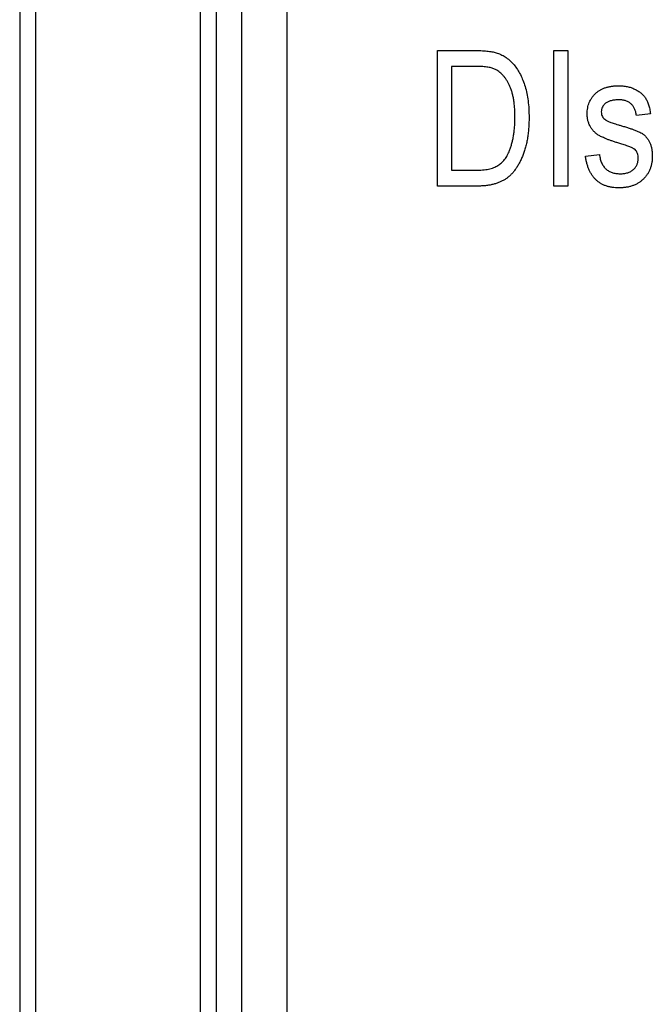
# Model space of a CAD drawing. Header units: millimetres. Extents: x 0 to 840, y 0 to 594.
# Tile 40 of 77: x 357 to 369, y 285 to 304. Entities that reach past the tile are written whole.
import ezdxf

# ---------------------------------------------------------------- set-up
doc = ezdxf.new("R2010")
doc.units = ezdxf.units.MM
doc.header["$LTSCALE"] = 2
doc.linetypes.add('SLD-Sólida', pattern=[0])

msp = doc.modelspace()

# ---------------------------------------------------------------- linework, layer by layer
at = {"color": 7, "linetype": 'SLD-Sólida', "lineweight": 25}
for p, q in [((357.45, 360.953), (357.45, 246.553)), ((357.75, 360.953), (357.75, 246.553)), ((360.85, 246.553), (360.85, 360.953)), ((361.15, 246.553), (361.15, 360.953)), ((361.625, 247.028), (361.625, 360.478)), ((362.476, 359.927), (362.476, 247.579)), ((365.308, 300.527), (365.308, 303.077)), ((365.308, 303.077), (366.027, 303.077)), ((367.494, 300.527), (367.494, 303.077)), ((367.494, 303.077), (367.759, 303.077)), ((367.759, 303.077), (367.759, 300.527)), ((366.021, 302.779), (365.573, 302.779)), ((365.573, 302.779), (365.573, 300.825)), ((369.315, 301.885), (369.05, 301.852)), ((368.09, 301.09), (368.355, 301.123)), ((365.573, 300.825), (366.028, 300.825)), ((366.06, 300.527), (365.308, 300.527)), ((367.759, 300.527), (367.494, 300.527))]:
    msp.add_line(p, q, dxfattribs=at)
for points, knots in [([(366.027, 303.077), (366.048, 303.077), (366.09, 303.077), (366.151, 303.074), (366.208, 303.071), (366.26, 303.065), (366.309, 303.059), (366.354, 303.051), (366.395, 303.041), (366.42, 303.033), (366.433, 303.03)], [0, 0, 0, 0, 0.157772, 0.305576, 0.444692, 0.574047, 0.693817, 0.803999, 0.906551, 1, 1, 1, 1]), ([(366.433, 303.03), (366.462, 303.018), (366.522, 302.996), (366.604, 302.945), (366.68, 302.882), (366.75, 302.807), (366.813, 302.721), (366.869, 302.623), (366.917, 302.516), (366.958, 302.397), (366.991, 302.268), (367.014, 302.127), (367.028, 301.975), (367.029, 301.87), (367.03, 301.816)], [0, 0, 0, 0, 0.066131, 0.132308, 0.200146, 0.270999, 0.345237, 0.422574, 0.50418, 0.590457, 0.682654, 0.781263, 0.886883, 1, 1, 1, 1]), ([(366.381, 302.728), (366.371, 302.732), (366.35, 302.741), (366.315, 302.751), (366.276, 302.76), (366.233, 302.766), (366.186, 302.772), (366.135, 302.776), (366.079, 302.778), (366.04, 302.778), (366.021, 302.779)], [0, 0, 0, 0, 0.089412, 0.188138, 0.296721, 0.415342, 0.544765, 0.685005, 0.8376, 1, 1, 1, 1]), ([(366.765, 301.819), (366.765, 301.851), (366.765, 301.912), (366.759, 302.002), (366.751, 302.086), (366.739, 302.165), (366.724, 302.239), (366.706, 302.308), (366.685, 302.372), (366.659, 302.43), (366.631, 302.484), (366.602, 302.533), (366.57, 302.577), (366.536, 302.616), (366.501, 302.651), (366.463, 302.682), (366.423, 302.708), (366.395, 302.721), (366.381, 302.728)], [0, 0, 0, 0, 0.091032, 0.177222, 0.258684, 0.335146, 0.407719, 0.476122, 0.540297, 0.601557, 0.659401, 0.714078, 0.766407, 0.816147, 0.863628, 0.910312, 0.955289, 1, 1, 1, 1]), ([(368.123, 301.886), (368.124, 301.905), (368.124, 301.942), (368.132, 301.997), (368.144, 302.049), (368.161, 302.099), (368.183, 302.145), (368.21, 302.189), (368.242, 302.23), (368.279, 302.268), (368.319, 302.303), (368.365, 302.333), (368.413, 302.358), (368.465, 302.379), (368.522, 302.395), (368.581, 302.406), (368.645, 302.414), (368.688, 302.414), (368.711, 302.415)], [0, 0, 0, 0, 0.064451, 0.125896, 0.185982, 0.24377, 0.301627, 0.358932, 0.416828, 0.476314, 0.536399, 0.596246, 0.657221, 0.720234, 0.78541, 0.853326, 0.924557, 1, 1, 1, 1]), ([(368.711, 302.415), (368.739, 302.414), (368.794, 302.412), (368.873, 302.401), (368.948, 302.381), (369.016, 302.354), (369.078, 302.32), (369.134, 302.281), (369.18, 302.236), (369.221, 302.185), (369.253, 302.125), (369.28, 302.055), (369.301, 301.974), (369.31, 301.915), (369.315, 301.885)], [0, 0, 0, 0, 0.094073, 0.183176, 0.26791, 0.350229, 0.429174, 0.503555, 0.575312, 0.645536, 0.719329, 0.802722, 0.895849, 1, 1, 1, 1]), ([(368.72, 302.15), (368.694, 302.149), (368.645, 302.148), (368.576, 302.136), (368.517, 302.117), (368.47, 302.088), (368.433, 302.054), (368.407, 302.014), (368.391, 301.97), (368.389, 301.939), (368.388, 301.923)], [0, 0, 0, 0, 0.174474, 0.326932, 0.461417, 0.580744, 0.691024, 0.792758, 0.893922, 1, 1, 1, 1]), ([(369.05, 301.852), (369.047, 301.875), (369.04, 301.919), (369.019, 301.981), (368.989, 302.033), (368.951, 302.076), (368.905, 302.11), (368.851, 302.133), (368.788, 302.147), (368.744, 302.149), (368.72, 302.15)], [0, 0, 0, 0, 0.142912, 0.27162, 0.39053, 0.503338, 0.615148, 0.732148, 0.859165, 1, 1, 1, 1]), ([(368.388, 301.923), (368.389, 301.907), (368.391, 301.877), (368.407, 301.834), (368.434, 301.797), (368.459, 301.778), (368.472, 301.769)], [0, 0, 0, 0, 0.255815, 0.494541, 0.73921, 1, 1, 1, 1]), ([(367.03, 301.816), (367.03, 301.78), (367.029, 301.711), (367.023, 301.609), (367.013, 301.51), (367, 301.416), (366.982, 301.326), (366.96, 301.241), (366.934, 301.159), (366.905, 301.082), (366.873, 301.009), (366.837, 300.942), (366.8, 300.88), (366.76, 300.823), (366.719, 300.772), (366.675, 300.727), (366.629, 300.687), (366.579, 300.652), (366.527, 300.623), (366.472, 300.597), (366.412, 300.575), (366.349, 300.558), (366.282, 300.543), (366.211, 300.534), (366.137, 300.528), (366.086, 300.527), (366.06, 300.527)], [0, 0, 0, 0, 0.057751, 0.113606, 0.167109, 0.218932, 0.268591, 0.31682, 0.36323, 0.408426, 0.451924, 0.493247, 0.532422, 0.570011, 0.605643, 0.639902, 0.673049, 0.7054, 0.73782, 0.771086, 0.805305, 0.840977, 0.878099, 0.916777, 0.957454, 1, 1, 1, 1]), ([(366.664, 301.196), (366.672, 301.219), (366.688, 301.263), (366.709, 301.333), (366.726, 301.407), (366.741, 301.483), (366.751, 301.562), (366.76, 301.645), (366.764, 301.731), (366.765, 301.79), (366.765, 301.819)], [0, 0, 0, 0, 0.111644, 0.225641, 0.3444813, 0.4664673, 0.5931668, 0.723435, 0.8597677, 1, 1, 1, 1]), ([(368.773, 301.317), (368.749, 301.324), (368.702, 301.338), (368.636, 301.36), (368.576, 301.38), (368.521, 301.399), (368.472, 301.419), (368.43, 301.437), (368.392, 301.454), (368.351, 301.475), (368.306, 301.504), (368.259, 301.544), (368.218, 301.591), (368.184, 301.641), (368.156, 301.697), (368.137, 301.757), (368.125, 301.82), (368.124, 301.864), (368.123, 301.886)], [0, 0, 0, 0, 0.080352, 0.154093, 0.221757, 0.283021, 0.338445, 0.387866, 0.430821, 0.468129, 0.535543, 0.600945, 0.665462, 0.730285, 0.795797, 0.861555, 0.929669, 1, 1, 1, 1]), ([(368.472, 301.769), (368.477, 301.766), (368.489, 301.759), (368.511, 301.749), (368.539, 301.737), (368.573, 301.725), (368.613, 301.711), (368.659, 301.696), (368.712, 301.679), (368.749, 301.668), (368.769, 301.663)], [0, 0, 0, 0, 0.056471, 0.132656, 0.22815, 0.341626, 0.476804, 0.631661, 0.805174, 1, 1, 1, 1]), ([(368.769, 301.663), (368.794, 301.655), (368.843, 301.64), (368.912, 301.618), (368.974, 301.597), (369.028, 301.577), (369.075, 301.558), (369.115, 301.54), (369.147, 301.524), (369.18, 301.503), (369.213, 301.474), (369.247, 301.434), (369.278, 301.391), (369.304, 301.34), (369.324, 301.285), (369.338, 301.225), (369.346, 301.16), (369.348, 301.115), (369.348, 301.092)], [0, 0, 0, 0, 0.0887593, 0.1689625, 0.2411823, 0.3054517, 0.3618174, 0.4095903, 0.4498905, 0.481884, 0.5388944, 0.5962186, 0.6555884, 0.7174325, 0.7822401, 0.8501535, 0.9224621, 1, 1, 1, 1]), ([(366.028, 300.825), (366.05, 300.825), (366.093, 300.826), (366.156, 300.83), (366.215, 300.836), (366.269, 300.846), (366.319, 300.859), (366.365, 300.874), (366.407, 300.892), (366.446, 300.913), (366.48, 300.937), (366.513, 300.964), (366.543, 300.994), (366.572, 301.028), (366.599, 301.065), (366.622, 301.106), (366.645, 301.15), (366.657, 301.181), (366.664, 301.196)], [0, 0, 0, 0, 0.083908, 0.162762, 0.236728, 0.306115, 0.371093, 0.431344, 0.488723, 0.542852, 0.5957, 0.64832, 0.702578, 0.757946, 0.814792, 0.873677, 0.93562, 1, 1, 1, 1]), ([(369.023, 301.215), (369.019, 301.218), (369.009, 301.226), (368.99, 301.237), (368.967, 301.249), (368.938, 301.262), (368.904, 301.274), (368.865, 301.288), (368.821, 301.303), (368.789, 301.312), (368.773, 301.317)], [0, 0, 0, 0, 0.061004, 0.141395, 0.237691, 0.352034, 0.486513, 0.638401, 0.810736, 1, 1, 1, 1]), ([(369.083, 301.046), (369.083, 301.064), (369.082, 301.096), (369.07, 301.142), (369.051, 301.182), (369.032, 301.204), (369.023, 301.215)], [0, 0, 0, 0, 0.2800025, 0.5331785, 0.7691213, 1, 1, 1, 1]), ([(368.722, 300.494), (368.7, 300.494), (368.656, 300.495), (368.594, 300.502), (368.534, 300.513), (368.478, 300.53), (368.426, 300.55), (368.377, 300.577), (368.332, 300.607), (368.291, 300.642), (368.252, 300.682), (368.218, 300.726), (368.187, 300.776), (368.161, 300.829), (368.137, 300.888), (368.118, 300.951), (368.101, 301.019), (368.094, 301.066), (368.09, 301.09)], [0, 0, 0, 0, 0.0685609, 0.1337729, 0.1964569, 0.2562485, 0.3144071, 0.3709362, 0.4269151, 0.4831264, 0.5395439, 0.5975816, 0.6569981, 0.7192486, 0.7838689, 0.8522791, 0.9239548, 1, 1, 1, 1]), ([(368.355, 301.123), (368.357, 301.108), (368.361, 301.079), (368.37, 301.037), (368.381, 300.998), (368.395, 300.962), (368.412, 300.93), (368.431, 300.899), (368.452, 300.872), (368.484, 300.841), (368.529, 300.807), (368.592, 300.778), (368.664, 300.762), (368.714, 300.76), (368.74, 300.759)], [0, 0, 0, 0, 0.076125, 0.148748, 0.217156, 0.282006, 0.343851, 0.403598, 0.461555, 0.518493, 0.630526, 0.746059, 0.86749, 1, 1, 1, 1]), ([(369.348, 301.092), (369.348, 301.07), (369.347, 301.028), (369.339, 300.965), (369.325, 300.906), (369.308, 300.85), (369.283, 300.797), (369.255, 300.748), (369.221, 300.701), (369.181, 300.658), (369.137, 300.62), (369.089, 300.586), (369.037, 300.557), (368.982, 300.534), (368.922, 300.516), (368.859, 300.503), (368.791, 300.495), (368.745, 300.494), (368.722, 300.494)], [0, 0, 0, 0, 0.066737, 0.13074, 0.192623, 0.252708, 0.311444, 0.36954, 0.428181, 0.487741, 0.547735, 0.607351, 0.667752, 0.729185, 0.792804, 0.858714, 0.927446, 1, 1, 1, 1]), ([(368.74, 300.759), (368.766, 300.76), (368.815, 300.761), (368.884, 300.776), (368.944, 300.802), (368.995, 300.838), (369.034, 300.881), (369.063, 300.931), (369.08, 300.987), (369.082, 301.026), (369.083, 301.046)], [0, 0, 0, 0, 0.154221, 0.291863, 0.419157, 0.54044, 0.656648, 0.767859, 0.880466, 1, 1, 1, 1])]:
    msp.add_open_spline(points, degree=3, knots=knots, dxfattribs=at)

doc.saveas('drawing.dxf')
